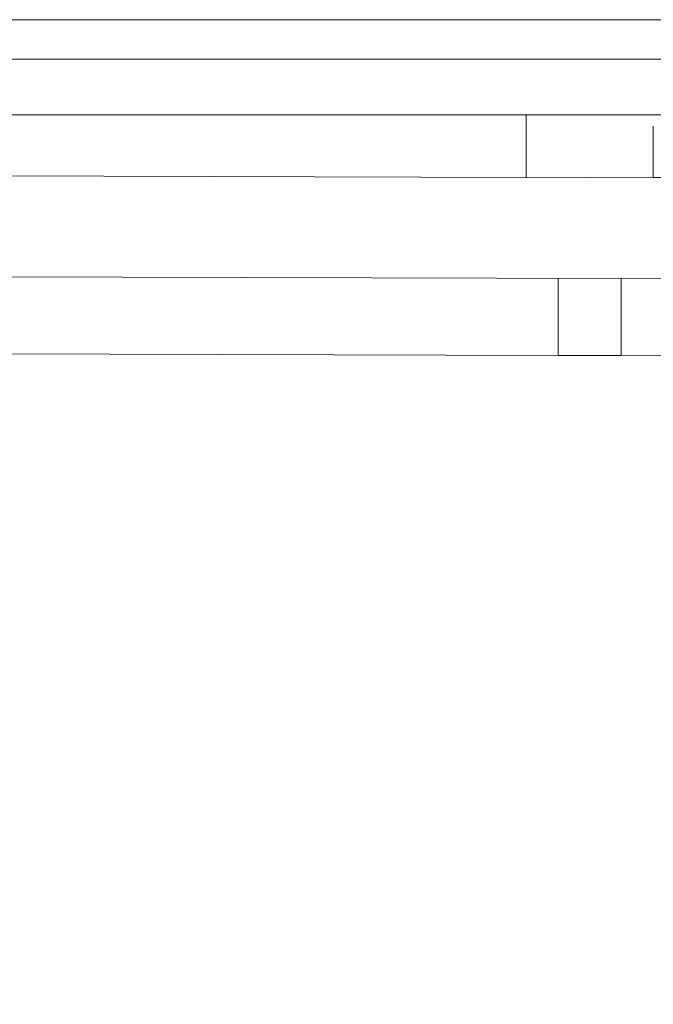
# Model space of a CAD drawing. Header units: millimetres. Extents: x -30280 to 309309, y -17460 to 4378.
# Tile 250 of 256: x 120560 to 120692, y -11168 to -10964. Entities that reach past the tile are written whole.
import ezdxf

# ---------------------------------------------------------------- set-up
doc = ezdxf.new("R2010")
doc.units = ezdxf.units.MM
doc.header["$MEASUREMENT"] = 0
doc.linetypes.add('Wipeout_Contour', pattern=[1000, 0, -1000])
doc.layers.add('P1_PLANTA PRIMERA_3_Nuevo_08_E_Envans secs', color=7, linetype='Continuous')
doc.layers.add('P1_PLANTA PRIMERA_3_Nuevo_09_EI_Mobiliari general', color=7, linetype='Continuous')
doc.layers.add('P1_PLANTA PRIMERA_3_Nuevo_09_EI_Mobiliari general_Pluma_Nº__1', color=7, linetype='Continuous', lineweight=5)

msp = doc.modelspace()

# ---------------------------------------------------------------- wipeouts: each hides what was drawn before it
at = {"color": 254, "linetype": 'Wipeout_Contour', "lineweight": 0, "ltscale": 744380.35708}
msp.add_wipeout([(125602.39, -8989.05), (119928.08, -8989.05), (119928.08, -9336.05), (125456.84, -9336.05), (125456.84, -11434.05), (125602.39, -11434.05)], dxfattribs=at).dxf.layer = 'P1_PLANTA PRIMERA_3_Nuevo_08_E_Envans secs'

# ---------------------------------------------------------------- next in the draw order: wipeouts: each hides what was drawn before it
at = {"color": 254, "linetype": 'Wipeout_Contour', "lineweight": 0, "ltscale": 13224043.01546531}
msp.add_wipeout([(124316.84, -9376.05), (119928.08, -9376.05), (119928.08, -11281.74), (119970.61, -11044.19), (119971.25, -11041.85), (119975.18, -11019.56), (119953.58, -11019.56), (119953.58, -10963.99), (119967.22, -10537.88), (120389.95, -10537.88), (120403.51, -10963.99), (120403.58, -11019.56), (120381.99, -11019.56), (120385.92, -11041.85), (120386.55, -11044.19), (120428.58, -11278.93), (120470.61, -11044.19), (120471.25, -11041.85), (120475.18, -11019.56), (120453.58, -11019.56), (120453.58, -10963.99), (120467.22, -10537.88), (120889.95, -10537.88), (120903.51, -10963.99), (120903.58, -11019.56), (120881.99, -11019.56), (120885.92, -11041.85), (120886.55, -11044.19), (120928.58, -11278.93), (120970.61, -11044.19), (120971.25, -11041.85), (120975.18, -11019.56), (120953.58, -11019.56), (120953.58, -10963.99), (120967.22, -10537.88), (121389.95, -10537.88), (121403.51, -10963.99), (121403.58, -11019.56), (121381.99, -11019.56), (121385.92, -11041.85), (121386.55, -11044.19), (121428.58, -11278.93), (121470.61, -11044.19), (121471.25, -11041.85), (121475.18, -11019.56), (121453.58, -11019.56), (121453.58, -10963.99), (121467.22, -10537.88), (121889.95, -10537.88), (121903.51, -10963.99), (121903.58, -11019.56), (121881.99, -11019.56), (121885.92, -11041.85), (121886.55, -11044.19), (121928.58, -11278.93), (121970.61, -11044.19), (121971.25, -11041.85), (121975.18, -11019.56), (121953.58, -11019.56), (121953.58, -10963.99), (121967.22, -10537.88), (122389.95, -10537.88), (122403.51, -10963.99), (122403.58, -11019.56), (122381.99, -11019.56), (122385.92, -11041.85), (122386.55, -11044.19), (122428.58, -11278.93), (122470.61, -11044.19), (122471.25, -11041.85), (122475.18, -11019.56), (122453.58, -11019.56), (122453.58, -10963.99), (122467.22, -10537.88), (122889.95, -10537.88), (122903.51, -10963.99), (122903.58, -11019.56), (122881.99, -11019.56), (122885.92, -11041.85), (122886.55, -11044.19), (122928.58, -11278.93), (122970.61, -11044.19), (122971.25, -11041.85), (122975.18, -11019.56), (122953.58, -11019.56), (122953.58, -10963.99), (122967.22, -10537.88), (123389.95, -10537.88), (123403.51, -10963.99), (123403.58, -11019.56), (123381.99, -11019.56), (123385.92, -11041.85), (123386.55, -11044.19), (123428.58, -11278.93), (123470.61, -11044.19), (123471.25, -11041.85), (123475.18, -11019.56), (123453.58, -11019.56), (123453.58, -10963.99), (123467.22, -10537.88), (123889.95, -10537.88), (123903.51, -10963.99), (123903.58, -11019.56), (123881.99, -11019.56), (123885.92, -11041.85), (123886.55, -11044.19), (123947.76, -11386.05), (124316.84, -11386.05)], dxfattribs=at).dxf.layer = 'P1_PLANTA PRIMERA_3_Nuevo_08_E_Envans secs'

# ---------------------------------------------------------------- next in the draw order: wipeouts: each hides what was drawn before it
at = {"color": 254, "linetype": 'Wipeout_Contour', "lineweight": 0, "ltscale": 2787308.680457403}
msp.add_wipeout([(120437.2, -11327.08), (120447.76, -11386.05), (120909.4, -11386.05), (120919.96, -11327.08), (120870.14, -11044.51), (120868.82, -11041.56), (120867.16, -11039.23), (120865.04, -11037.15), (120862.59, -11035.46), (120859.88, -11034.22), (120856.99, -11033.47), (120854.01, -11033.22), (120685.1, -11033.66), (120678.58, -11033.68), (120672.07, -11033.69), (120503.16, -11033.19), (120500.18, -11033.47), (120497.29, -11034.22), (120494.58, -11035.46), (120492.12, -11037.15), (120490.01, -11039.23), (120488.35, -11041.56), (120487.14, -11044.1)], dxfattribs=at).dxf.layer = 'P1_PLANTA PRIMERA_3_Nuevo_08_E_Envans secs'
at = {"color": 254, "linetype": 'Wipeout_Contour', "lineweight": 0, "ltscale": 484702.94554}
msp.add_wipeout([(120453.58, -10964.53), (120453.58, -10966.11), (120903.58, -10966.11), (120903.58, -10964.53)], dxfattribs=at).dxf.layer = 'P1_PLANTA PRIMERA_3_Nuevo_09_EI_Mobiliari general'
at = {"color": 254, "linetype": 'Wipeout_Contour', "lineweight": 0, "ltscale": 484707.531408}
msp.add_wipeout([(120453.58, -10972.21), (120453.58, -10983.75), (120903.58, -10983.75), (120903.58, -10972.21)], dxfattribs=at).dxf.layer = 'P1_PLANTA PRIMERA_3_Nuevo_09_EI_Mobiliari general'
at = {"color": 254, "linetype": 'Wipeout_Contour', "lineweight": 0, "ltscale": 3393020.957466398}
msp.add_wipeout([(120493.05, -11010.36), (120491.47, -11019.3), (120497.48, -11017.69), (120503.14, -11017.22), (120678.58, -11017.68), (120854.03, -11017.19), (120859.69, -11017.69), (120865.24, -11019.15), (120864.12, -11010.36), (120863.35, -11007.49), (120862.09, -11004.8), (120860.39, -11002.37), (120858.28, -11000.28), (120855.85, -10998.58), (120853.16, -10997.33), (120850.29, -10996.56), (120847.33, -10996.31), (120691.77, -10996.73), (120678.58, -10996.76), (120665.39, -10996.8), (120509.84, -10996.29), (120506.88, -10996.56), (120504.01, -10997.33), (120501.32, -10998.58), (120498.88, -11000.28), (120496.78, -11002.37), (120495.07, -11004.8), (120493.82, -11007.49)], dxfattribs=at).dxf.layer = 'P1_PLANTA PRIMERA_3_Nuevo_09_EI_Mobiliari general'

# ---------------------------------------------------------------- next in the draw order: linework, layer by layer
at = {"layer": 'P1_PLANTA PRIMERA_3_Nuevo_09_EI_Mobiliari general_Pluma_Nº__1', "color": 7, "linetype": 'Continuous', "lineweight": 5}
msp.add_line((120453.58, -10963.99), (120903.58, -10963.99), dxfattribs=at)

# ---------------------------------------------------------------- next in the draw order: wipeouts: each hides what was drawn before it
at = {"color": 254, "linetype": 'Wipeout_Contour', "lineweight": 0, "ltscale": 484703.700888}
msp.add_wipeout([(120453.58, -10968.7), (120903.58, -10968.7), (120903.58, -10966.11), (120453.58, -10966.11)], dxfattribs=at).dxf.layer = 'P1_PLANTA PRIMERA_3_Nuevo_09_EI_Mobiliari general'
at = {"color": 254, "linetype": 'Wipeout_Contour', "lineweight": 0, "ltscale": 363700.93374}
msp.add_wipeout([(120678.58, -10983.75), (120678.58, -10984.76), (120847.36, -10984.29)], dxfattribs=at).dxf.layer = 'P1_PLANTA PRIMERA_3_Nuevo_09_EI_Mobiliari general'
at = {"color": 254, "linetype": 'Wipeout_Contour', "lineweight": 0, "ltscale": 363730.321264}
msp.add_wipeout([(120691.78, -10996.24), (120847.33, -10995.81), (120691.78, -10995.65)], dxfattribs=at).dxf.layer = 'P1_PLANTA PRIMERA_3_Nuevo_09_EI_Mobiliari general'
at = {"color": 254, "linetype": 'Wipeout_Contour', "lineweight": 0, "ltscale": 363192.52246}
msp.add_wipeout([(120503.14, -11017.68), (120678.58, -11018.16), (120503.14, -11017.32)], dxfattribs=at).dxf.layer = 'P1_PLANTA PRIMERA_3_Nuevo_09_EI_Mobiliari general'
at = {"color": 254, "linetype": 'Wipeout_Contour', "lineweight": 0, "ltscale": 363552.778865}
msp.add_wipeout([(120678.58, -11033.56), (120685.1, -11033.57), (120678.58, -11033.19)], dxfattribs=at).dxf.layer = 'P1_PLANTA PRIMERA_3_Nuevo_09_EI_Mobiliari general'

# ---------------------------------------------------------------- next in the draw order: linework, layer by layer
at = {"layer": 'P1_PLANTA PRIMERA_3_Nuevo_09_EI_Mobiliari general_Pluma_Nº__1', "color": 7, "linetype": 'Continuous', "lineweight": 5}
for p, q in [((120847.39, -10996.29), (120691.77, -10996.73)), ((120691.78, -10996.32), (120691.77, -10996.68)), ((120691.77, -10996.68), (120691.77, -10996.8)), ((120691.78, -10995.73), (120691.78, -10996.32)), ((120672.03, -11017.7), (120672.03, -11017.78))]:
    msp.add_line(p, q, dxfattribs=at)

# ---------------------------------------------------------------- next in the draw order: wipeouts: each hides what was drawn before it
at = {"color": 254, "linetype": 'Wipeout_Contour', "lineweight": 0, "ltscale": 484704.805477}
msp.add_wipeout([(120453.58, -10968.7), (120453.58, -10972.21), (120903.58, -10972.21), (120903.58, -10968.7)], dxfattribs=at).dxf.layer = 'P1_PLANTA PRIMERA_3_Nuevo_09_EI_Mobiliari general'
at = {"color": 254, "linetype": 'Wipeout_Contour', "lineweight": 0, "ltscale": 485046.290514}
msp.add_wipeout([(120847.36, -10984.29), (120678.58, -10984.76), (120678.58, -10986.03), (120847.36, -10985.56)], dxfattribs=at).dxf.layer = 'P1_PLANTA PRIMERA_3_Nuevo_09_EI_Mobiliari general'
at = {"color": 254, "linetype": 'Wipeout_Contour', "lineweight": 0, "ltscale": 363193.128407}
msp.add_wipeout([(120503.13, -11020.05), (120678.58, -11020.53), (120503.14, -11019.07)], dxfattribs=at).dxf.layer = 'P1_PLANTA PRIMERA_3_Nuevo_09_EI_Mobiliari general'
at = {"color": 254, "linetype": 'Wipeout_Contour', "lineweight": 0, "ltscale": 363890.388895}
msp.add_wipeout([(120854.03, -11017.32), (120678.58, -11017.8), (120854.03, -11017.68)], dxfattribs=at).dxf.layer = 'P1_PLANTA PRIMERA_3_Nuevo_09_EI_Mobiliari general'
at = {"color": 254, "linetype": 'Wipeout_Contour', "lineweight": 0, "ltscale": 363733.847492}
msp.add_wipeout([(120685.1, -11033.54), (120854.01, -11033.07), (120685.1, -11033.18)], dxfattribs=at).dxf.layer = 'P1_PLANTA PRIMERA_3_Nuevo_09_EI_Mobiliari general'

# ---------------------------------------------------------------- next in the draw order: linework, layer by layer
at = {"layer": 'P1_PLANTA PRIMERA_3_Nuevo_09_EI_Mobiliari general_Pluma_Nº__1', "color": 7, "linetype": 'Continuous', "lineweight": 5}
for p, q in [((120453.58, -10972.21), (120903.58, -10972.21)), ((120503.14, -11017.19), (120685.14, -11017.7)), ((120854.03, -11017.19), (120672.03, -11017.7)), ((120672.03, -11017.78), (120672.03, -11018.14)), ((120672.03, -11018.14), (120672.03, -11018.73)), ((120685.14, -11017.7), (120685.14, -11017.78)), ((120685.1, -11032.59), (120685.1, -11033.18)), ((120685.1, -11033.18), (120685.1, -11033.54)), ((120854.07, -11033.19), (120685.1, -11033.66)), ((120685.1, -11033.54), (120685.1, -11033.66))]:
    msp.add_line(p, q, dxfattribs=at)

# ---------------------------------------------------------------- next in the draw order: wipeouts: each hides what was drawn before it
at = {"color": 254, "linetype": 'Wipeout_Contour', "lineweight": 0, "ltscale": 485046.646806}
msp.add_wipeout([(120678.58, -10987.37), (120847.3, -10986.9), (120847.3, -10985.58), (120678.58, -10986.03)], dxfattribs=at).dxf.layer = 'P1_PLANTA PRIMERA_3_Nuevo_09_EI_Mobiliari general'
at = {"color": 254, "linetype": 'Wipeout_Contour', "lineweight": 0, "ltscale": 484373.651141}
msp.add_wipeout([(120503.13, -11020.05), (120503.13, -11021.19), (120678.58, -11021.68), (120678.58, -11020.53)], dxfattribs=at).dxf.layer = 'P1_PLANTA PRIMERA_3_Nuevo_09_EI_Mobiliari general'

# ---------------------------------------------------------------- next in the draw order: linework, layer by layer
at = {"layer": 'P1_PLANTA PRIMERA_3_Nuevo_09_EI_Mobiliari general_Pluma_Nº__1', "color": 7, "linetype": 'Continuous', "lineweight": 5}
msp.add_line((120672.03, -11018.73), (120672.03, -11019.53), dxfattribs=at)

# ---------------------------------------------------------------- next in the draw order: wipeouts: each hides what was drawn before it
at = {"color": 254, "linetype": 'Wipeout_Contour', "lineweight": 0, "ltscale": 363363.682225}
msp.add_wipeout([(120509.81, -10983.75), (120678.58, -10984.76), (120678.58, -10983.75)], dxfattribs=at).dxf.layer = 'P1_PLANTA PRIMERA_3_Nuevo_09_EI_Mobiliari general'
at = {"color": 254, "linetype": 'Wipeout_Contour', "lineweight": 0, "ltscale": 727596.765495}
msp.add_wipeout([(120847.36, -10986.9), (120678.58, -10987.37), (120691.8, -10987.41), (120691.8, -10988.73), (120847.31, -10988.29), (120847.3, -10986.92)], dxfattribs=at).dxf.layer = 'P1_PLANTA PRIMERA_3_Nuevo_09_EI_Mobiliari general'
at = {"color": 254, "linetype": 'Wipeout_Contour', "lineweight": 0, "ltscale": 363890.906994}
msp.add_wipeout([(120854.03, -11019.07), (120678.58, -11019.55), (120854.03, -11020.05)], dxfattribs=at).dxf.layer = 'P1_PLANTA PRIMERA_3_Nuevo_09_EI_Mobiliari general'
at = {"color": 254, "linetype": 'Wipeout_Contour', "lineweight": 0, "ltscale": 484374.083218}
msp.add_wipeout([(120503.13, -11021.19), (120503.13, -11022.46), (120678.58, -11022.94), (120678.58, -11021.68)], dxfattribs=at).dxf.layer = 'P1_PLANTA PRIMERA_3_Nuevo_09_EI_Mobiliari general'

# ---------------------------------------------------------------- next in the draw order: linework, layer by layer
at = {"layer": 'P1_PLANTA PRIMERA_3_Nuevo_09_EI_Mobiliari general_Pluma_Nº__1', "color": 7, "linetype": 'Continuous', "lineweight": 5}
for p, q in [((120685.14, -11017.78), (120685.14, -11018.14)), ((120685.14, -11018.14), (120685.14, -11018.73)), ((120672.03, -11019.53), (120672.03, -11020.52))]:
    msp.add_line(p, q, dxfattribs=at)

# ---------------------------------------------------------------- next in the draw order: wipeouts: each hides what was drawn before it
at = {"color": 254, "linetype": 'Wipeout_Contour', "lineweight": 0, "ltscale": 484373.965246}
msp.add_wipeout([(120509.81, -10985.56), (120678.58, -10986.03), (120678.58, -10984.76), (120509.81, -10984.29)], dxfattribs=at).dxf.layer = 'P1_PLANTA PRIMERA_3_Nuevo_09_EI_Mobiliari general'
at = {"color": 254, "linetype": 'Wipeout_Contour', "lineweight": 0, "ltscale": 606252.158378}
msp.add_wipeout([(120678.58, -10988.76), (120691.8, -10988.8), (120691.79, -10990.12), (120847.31, -10989.68), (120847.31, -10988.31)], dxfattribs=at).dxf.layer = 'P1_PLANTA PRIMERA_3_Nuevo_09_EI_Mobiliari general'
at = {"color": 254, "linetype": 'Wipeout_Contour', "lineweight": 0, "ltscale": 484374.551833}
msp.add_wipeout([(120503.13, -11022.46), (120503.13, -11023.81), (120678.58, -11024.29), (120678.58, -11022.94)], dxfattribs=at).dxf.layer = 'P1_PLANTA PRIMERA_3_Nuevo_09_EI_Mobiliari general'

# ---------------------------------------------------------------- next in the draw order: linework, layer by layer
at = {"layer": 'P1_PLANTA PRIMERA_3_Nuevo_09_EI_Mobiliari general_Pluma_Nº__1', "color": 7, "linetype": 'Continuous', "lineweight": 5}
for p, q in [((120453.58, -10983.75), (120903.58, -10983.75)), ((120672.03, -11020.52), (120672.03, -11021.66))]:
    msp.add_line(p, q, dxfattribs=at)

# ---------------------------------------------------------------- next in the draw order: wipeouts: each hides what was drawn before it
at = {"color": 254, "linetype": 'Wipeout_Contour', "lineweight": 0, "ltscale": 605384.435584}
msp.add_wipeout([(120509.81, -10985.58), (120509.86, -10986.9), (120678.58, -10987.37), (120678.58, -10986.03), (120509.81, -10985.56)], dxfattribs=at).dxf.layer = 'P1_PLANTA PRIMERA_3_Nuevo_09_EI_Mobiliari general'
at = {"color": 254, "linetype": 'Wipeout_Contour', "lineweight": 0, "ltscale": 484685.880599}
msp.add_wipeout([(120678.58, -10990.15), (120665.37, -10990.19), (120665.38, -10991.54), (120678.58, -10991.5)], dxfattribs=at).dxf.layer = 'P1_PLANTA PRIMERA_3_Nuevo_09_EI_Mobiliari general'
at = {"color": 254, "linetype": 'Wipeout_Contour', "lineweight": 0, "ltscale": 485074.4657}
msp.add_wipeout([(120691.79, -10990.12), (120691.79, -10991.46), (120847.31, -10991.03), (120847.31, -10989.7)], dxfattribs=at).dxf.layer = 'P1_PLANTA PRIMERA_3_Nuevo_09_EI_Mobiliari general'
at = {"color": 254, "linetype": 'Wipeout_Contour', "lineweight": 0, "ltscale": 485072.541215}
msp.add_wipeout([(120854.03, -11020.05), (120678.58, -11020.53), (120678.58, -11021.68), (120854.03, -11021.19)], dxfattribs=at).dxf.layer = 'P1_PLANTA PRIMERA_3_Nuevo_09_EI_Mobiliari general'
at = {"color": 254, "linetype": 'Wipeout_Contour', "lineweight": 0, "ltscale": 605568.924967}
msp.add_wipeout([(120503.13, -11023.81), (120503.18, -11025.19), (120678.58, -11025.68), (120685.12, -11025.66), (120685.12, -11024.31)], dxfattribs=at).dxf.layer = 'P1_PLANTA PRIMERA_3_Nuevo_09_EI_Mobiliari general'

# ---------------------------------------------------------------- next in the draw order: linework, layer by layer
at = {"layer": 'P1_PLANTA PRIMERA_3_Nuevo_09_EI_Mobiliari general_Pluma_Nº__1', "color": 7, "linetype": 'Continuous', "lineweight": 5}
for p, q in [((120665.36, -10983.75), (120665.36, -10984.73)), ((120685.14, -11018.73), (120685.14, -11019.53)), ((120672.03, -11021.66), (120672.04, -11022.92))]:
    msp.add_line(p, q, dxfattribs=at)

# ---------------------------------------------------------------- next in the draw order: wipeouts: each hides what was drawn before it
at = {"color": 254, "linetype": 'Wipeout_Contour', "lineweight": 0, "ltscale": 726588.844414}
msp.add_wipeout([(120509.8, -10986.93), (120509.86, -10988.29), (120678.58, -10988.76), (120691.8, -10988.73), (120691.8, -10987.41), (120509.8, -10986.9)], dxfattribs=at).dxf.layer = 'P1_PLANTA PRIMERA_3_Nuevo_09_EI_Mobiliari general'
at = {"color": 254, "linetype": 'Wipeout_Contour', "lineweight": 0, "ltscale": 484686.361532}
msp.add_wipeout([(120665.38, -10991.54), (120665.38, -10992.8), (120678.58, -10992.76), (120678.58, -10991.5)], dxfattribs=at).dxf.layer = 'P1_PLANTA PRIMERA_3_Nuevo_09_EI_Mobiliari general'
at = {"color": 254, "linetype": 'Wipeout_Contour', "lineweight": 0, "ltscale": 485074.938051}
msp.add_wipeout([(120691.79, -10991.46), (120691.79, -10992.73), (120847.32, -10992.29), (120847.31, -10991.03)], dxfattribs=at).dxf.layer = 'P1_PLANTA PRIMERA_3_Nuevo_09_EI_Mobiliari general'
at = {"color": 254, "linetype": 'Wipeout_Contour', "lineweight": 0, "ltscale": 485072.984505}
msp.add_wipeout([(120678.58, -11021.68), (120678.58, -11022.94), (120854.04, -11022.46), (120854.03, -11021.19)], dxfattribs=at).dxf.layer = 'P1_PLANTA PRIMERA_3_Nuevo_09_EI_Mobiliari general'
at = {"color": 254, "linetype": 'Wipeout_Contour', "lineweight": 0, "ltscale": 605543.415876}
msp.add_wipeout([(120503.18, -11025.19), (120503.18, -11026.58), (120672.05, -11027.05), (120672.05, -11025.69), (120678.58, -11025.68)], dxfattribs=at).dxf.layer = 'P1_PLANTA PRIMERA_3_Nuevo_09_EI_Mobiliari general'

# ---------------------------------------------------------------- next in the draw order: linework, layer by layer
at = {"layer": 'P1_PLANTA PRIMERA_3_Nuevo_09_EI_Mobiliari general_Pluma_Nº__1', "color": 7, "linetype": 'Continuous', "lineweight": 5}
for p, q in [((120665.36, -10984.73), (120665.36, -10985.99)), ((120685.14, -11019.53), (120685.13, -11020.52))]:
    msp.add_line(p, q, dxfattribs=at)

# ---------------------------------------------------------------- next in the draw order: wipeouts: each hides what was drawn before it
at = {"color": 254, "linetype": 'Wipeout_Contour', "lineweight": 0, "ltscale": 484401.863465}
msp.add_wipeout([(120509.86, -10989.68), (120691.79, -10990.19), (120691.8, -10988.8), (120509.86, -10988.29)], dxfattribs=at).dxf.layer = 'P1_PLANTA PRIMERA_3_Nuevo_09_EI_Mobiliari general'
at = {"color": 254, "linetype": 'Wipeout_Contour', "lineweight": 0, "ltscale": 485075.375022}
msp.add_wipeout([(120691.79, -10992.73), (120691.78, -10993.87), (120847.32, -10993.43), (120847.32, -10992.31)], dxfattribs=at).dxf.layer = 'P1_PLANTA PRIMERA_3_Nuevo_09_EI_Mobiliari general'
at = {"color": 254, "linetype": 'Wipeout_Contour', "lineweight": 0, "ltscale": 484686.804821}
msp.add_wipeout([(120678.58, -10992.76), (120665.38, -10992.8), (120665.38, -10993.94), (120678.58, -10993.91)], dxfattribs=at).dxf.layer = 'P1_PLANTA PRIMERA_3_Nuevo_09_EI_Mobiliari general'
at = {"color": 254, "linetype": 'Wipeout_Contour', "lineweight": 0, "ltscale": 485073.465823}
msp.add_wipeout([(120854.04, -11022.46), (120678.58, -11022.94), (120678.58, -11024.29), (120854.04, -11023.81)], dxfattribs=at).dxf.layer = 'P1_PLANTA PRIMERA_3_Nuevo_09_EI_Mobiliari general'
at = {"color": 254, "linetype": 'Wipeout_Contour', "lineweight": 0, "ltscale": 484389.169873}
msp.add_wipeout([(120503.18, -11027.93), (120685.11, -11028.43), (120685.12, -11027.08), (120503.18, -11026.58)], dxfattribs=at).dxf.layer = 'P1_PLANTA PRIMERA_3_Nuevo_09_EI_Mobiliari general'

# ---------------------------------------------------------------- next in the draw order: linework, layer by layer
at = {"layer": 'P1_PLANTA PRIMERA_3_Nuevo_09_EI_Mobiliari general_Pluma_Nº__1', "color": 7, "linetype": 'Continuous', "lineweight": 5}
for p, q in [((120665.36, -10986.06), (120665.37, -10987.34)), ((120691.8, -10986.06), (120691.8, -10987.34)), ((120665.37, -10987.34), (120665.37, -10987.41)), ((120691.8, -10987.34), (120691.8, -10987.41)), ((120691.8, -10987.41), (120691.8, -10988.73)), ((120691.8, -10988.73), (120691.8, -10988.8)), ((120685.13, -11020.52), (120685.13, -11021.66))]:
    msp.add_line(p, q, dxfattribs=at)

# ---------------------------------------------------------------- next in the draw order: wipeouts: each hides what was drawn before it
at = {"color": 254, "linetype": 'Wipeout_Contour', "lineweight": 0, "ltscale": 484349.727826}
msp.add_wipeout([(120509.85, -10991.03), (120665.38, -10991.46), (120665.37, -10990.19), (120509.86, -10989.68)], dxfattribs=at).dxf.layer = 'P1_PLANTA PRIMERA_3_Nuevo_09_EI_Mobiliari general'
at = {"color": 254, "linetype": 'Wipeout_Contour', "lineweight": 0, "ltscale": 484738.495051}
msp.add_wipeout([(120678.58, -10990.15), (120678.58, -10991.5), (120691.79, -10991.54), (120691.79, -10990.19)], dxfattribs=at).dxf.layer = 'P1_PLANTA PRIMERA_3_Nuevo_09_EI_Mobiliari general'
at = {"color": 254, "linetype": 'Wipeout_Contour', "lineweight": 0, "ltscale": 363521.381943}
msp.add_wipeout([(120678.58, -10993.91), (120665.38, -10993.94), (120678.58, -10994.89)], dxfattribs=at).dxf.layer = 'P1_PLANTA PRIMERA_3_Nuevo_09_EI_Mobiliari general'
at = {"color": 254, "linetype": 'Wipeout_Contour', "lineweight": 0, "ltscale": 727623.591998}
msp.add_wipeout([(120854.04, -11023.81), (120678.58, -11024.29), (120685.12, -11024.31), (120685.12, -11025.66), (120853.98, -11025.19), (120853.98, -11023.83)], dxfattribs=at).dxf.layer = 'P1_PLANTA PRIMERA_3_Nuevo_09_EI_Mobiliari general'
at = {"color": 254, "linetype": 'Wipeout_Contour', "lineweight": 0, "ltscale": 726745.120313}
msp.add_wipeout([(120503.18, -11027.93), (120503.17, -11029.19), (120685.11, -11029.69), (120685.11, -11028.43), (120678.58, -11028.41), (120672.05, -11028.43)], dxfattribs=at).dxf.layer = 'P1_PLANTA PRIMERA_3_Nuevo_09_EI_Mobiliari general'

# ---------------------------------------------------------------- next in the draw order: linework, layer by layer
at = {"layer": 'P1_PLANTA PRIMERA_3_Nuevo_09_EI_Mobiliari general_Pluma_Nº__1', "color": 7, "linetype": 'Continuous', "lineweight": 5}
for p, q in [((120665.37, -10987.41), (120665.37, -10988.73)), ((120665.37, -10988.73), (120665.37, -10988.8)), ((120691.8, -10988.8), (120691.79, -10990.12)), ((120691.79, -10990.12), (120691.79, -10990.19)), ((120685.13, -11021.66), (120685.13, -11022.92))]:
    msp.add_line(p, q, dxfattribs=at)

# ---------------------------------------------------------------- next in the draw order: wipeouts: each hides what was drawn before it
at = {"color": 254, "linetype": 'Wipeout_Contour', "lineweight": 0, "ltscale": 484350.191144}
msp.add_wipeout([(120509.85, -10991.03), (120509.85, -10992.29), (120665.38, -10992.73), (120665.38, -10991.46)], dxfattribs=at).dxf.layer = 'P1_PLANTA PRIMERA_3_Nuevo_09_EI_Mobiliari general'
at = {"color": 254, "linetype": 'Wipeout_Contour', "lineweight": 0, "ltscale": 484738.961371}
msp.add_wipeout([(120691.79, -10991.54), (120678.58, -10991.5), (120678.58, -10992.76), (120691.79, -10992.8)], dxfattribs=at).dxf.layer = 'P1_PLANTA PRIMERA_3_Nuevo_09_EI_Mobiliari general'
at = {"color": 254, "linetype": 'Wipeout_Contour', "lineweight": 0, "ltscale": 363521.636984}
msp.add_wipeout([(120678.58, -10994.89), (120665.39, -10994.93), (120678.58, -10995.69)], dxfattribs=at).dxf.layer = 'P1_PLANTA PRIMERA_3_Nuevo_09_EI_Mobiliari general'
at = {"color": 254, "linetype": 'Wipeout_Contour', "lineweight": 0, "ltscale": 606243.185974}
msp.add_wipeout([(120672.05, -11025.69), (120672.05, -11027.05), (120678.58, -11027.07), (120853.99, -11026.58), (120853.98, -11025.19)], dxfattribs=at).dxf.layer = 'P1_PLANTA PRIMERA_3_Nuevo_09_EI_Mobiliari general'
at = {"color": 254, "linetype": 'Wipeout_Contour', "lineweight": 0, "ltscale": 484364.062628}
msp.add_wipeout([(120503.17, -11029.19), (120503.17, -11030.34), (120672.06, -11030.8), (120672.06, -11029.69)], dxfattribs=at).dxf.layer = 'P1_PLANTA PRIMERA_3_Nuevo_09_EI_Mobiliari general'
at = {"color": 254, "linetype": 'Wipeout_Contour', "lineweight": 0, "ltscale": 484739.507814}
msp.add_wipeout([(120678.58, -11030.82), (120685.11, -11030.84), (120685.11, -11029.69), (120678.58, -11029.68)], dxfattribs=at).dxf.layer = 'P1_PLANTA PRIMERA_3_Nuevo_09_EI_Mobiliari general'

# ---------------------------------------------------------------- next in the draw order: linework, layer by layer
at = {"layer": 'P1_PLANTA PRIMERA_3_Nuevo_09_EI_Mobiliari general_Pluma_Nº__1', "color": 7, "linetype": 'Continuous', "lineweight": 5}
for p, q in [((120665.37, -10988.8), (120665.37, -10990.12)), ((120665.37, -10990.12), (120665.37, -10990.19)), ((120691.79, -10990.19), (120691.79, -10991.46)), ((120691.79, -10991.46), (120691.79, -10991.54)), ((120672.04, -11022.92), (120672.04, -11024.27)), ((120685.13, -11022.92), (120685.12, -11024.27)), ((120672.04, -11024.27), (120672.05, -11025.66)), ((120672.05, -11025.66), (120672.05, -11027.05)), ((120672.05, -11027.05), (120672.05, -11028.4))]:
    msp.add_line(p, q, dxfattribs=at)

# ---------------------------------------------------------------- next in the draw order: wipeouts: each hides what was drawn before it
at = {"color": 254, "linetype": 'Wipeout_Contour', "lineweight": 0, "ltscale": 484350.639145}
msp.add_wipeout([(120509.85, -10993.43), (120665.38, -10993.87), (120665.38, -10992.8), (120509.85, -10992.29)], dxfattribs=at).dxf.layer = 'P1_PLANTA PRIMERA_3_Nuevo_09_EI_Mobiliari general'
at = {"color": 254, "linetype": 'Wipeout_Contour', "lineweight": 0, "ltscale": 484739.39118}
msp.add_wipeout([(120678.58, -10993.91), (120691.78, -10993.94), (120691.79, -10992.8), (120678.58, -10992.76)], dxfattribs=at).dxf.layer = 'P1_PLANTA PRIMERA_3_Nuevo_09_EI_Mobiliari general'
at = {"color": 254, "linetype": 'Wipeout_Contour', "lineweight": 0, "ltscale": 363521.984277}
msp.add_wipeout([(120678.58, -10996.28), (120665.39, -10996.32), (120678.58, -10996.64)], dxfattribs=at).dxf.layer = 'P1_PLANTA PRIMERA_3_Nuevo_09_EI_Mobiliari general'
at = {"color": 254, "linetype": 'Wipeout_Contour', "lineweight": 0, "ltscale": 606269.615796}
msp.add_wipeout([(120678.58, -11027.07), (120685.12, -11027.08), (120685.11, -11028.4), (120853.99, -11027.93), (120853.99, -11026.61)], dxfattribs=at).dxf.layer = 'P1_PLANTA PRIMERA_3_Nuevo_09_EI_Mobiliari general'
at = {"color": 254, "linetype": 'Wipeout_Contour', "lineweight": 0, "ltscale": 363190.005629}
msp.add_wipeout([(120503.16, -11032.12), (120672.07, -11032.59), (120503.17, -11031.32)], dxfattribs=at).dxf.layer = 'P1_PLANTA PRIMERA_3_Nuevo_09_EI_Mobiliari general'

# ---------------------------------------------------------------- next in the draw order: linework, layer by layer
at = {"layer": 'P1_PLANTA PRIMERA_3_Nuevo_09_EI_Mobiliari general_Pluma_Nº__1', "color": 7, "linetype": 'Continuous', "lineweight": 5}
for p, q in [((120665.37, -10990.19), (120665.38, -10991.46)), ((120665.38, -10991.46), (120665.38, -10991.54)), ((120665.38, -10991.54), (120665.38, -10992.73)), ((120691.79, -10991.54), (120691.79, -10992.73)), ((120665.38, -10992.73), (120665.38, -10992.8)), ((120691.79, -10992.8), (120691.78, -10993.87)), ((120691.78, -10993.87), (120691.78, -10993.94)), ((120691.78, -10993.87), (120691.78, -10994.93)), ((120691.79, -10992.73), (120691.79, -10992.8)), ((120691.78, -10994.93), (120691.78, -10994.85)), ((120691.78, -10994.85), (120691.78, -10995.73)), ((120678.58, -10996.76), (120691.77, -10996.8)), ((120685.12, -11024.27), (120685.12, -11025.66))]:
    msp.add_line(p, q, dxfattribs=at)

# ---------------------------------------------------------------- next in the draw order: wipeouts: each hides what was drawn before it
at = {"color": 254, "linetype": 'Wipeout_Contour', "lineweight": 0, "ltscale": 363186.581703}
msp.add_wipeout([(120509.84, -10995.22), (120665.39, -10995.65), (120509.84, -10994.42)], dxfattribs=at).dxf.layer = 'P1_PLANTA PRIMERA_3_Nuevo_09_EI_Mobiliari general'
at = {"color": 254, "linetype": 'Wipeout_Contour', "lineweight": 0, "ltscale": 485088.346223}
msp.add_wipeout([(120685.11, -11028.4), (120685.11, -11029.66), (120853.99, -11029.19), (120853.99, -11027.95)], dxfattribs=at).dxf.layer = 'P1_PLANTA PRIMERA_3_Nuevo_09_EI_Mobiliari general'
at = {"color": 254, "linetype": 'Wipeout_Contour', "lineweight": 0, "ltscale": 484713.516758}
msp.add_wipeout([(120672.06, -11029.69), (120672.06, -11030.84), (120678.58, -11030.82), (120678.58, -11029.68)], dxfattribs=at).dxf.layer = 'P1_PLANTA PRIMERA_3_Nuevo_09_EI_Mobiliari general'
at = {"color": 254, "linetype": 'Wipeout_Contour', "lineweight": 0, "ltscale": 363190.176512}
msp.add_wipeout([(120503.16, -11032.71), (120672.07, -11033.18), (120503.16, -11032.12)], dxfattribs=at).dxf.layer = 'P1_PLANTA PRIMERA_3_Nuevo_09_EI_Mobiliari general'

# ---------------------------------------------------------------- next in the draw order: linework, layer by layer
at = {"layer": 'P1_PLANTA PRIMERA_3_Nuevo_09_EI_Mobiliari general_Pluma_Nº__1', "color": 7, "linetype": 'Continuous', "lineweight": 5}
for p, q in [((120665.38, -10992.8), (120665.38, -10993.87)), ((120665.38, -10993.87), (120665.38, -10993.94)), ((120685.12, -11025.66), (120685.12, -11027.05)), ((120672.05, -11028.4), (120672.06, -11029.66))]:
    msp.add_line(p, q, dxfattribs=at)

# ---------------------------------------------------------------- next in the draw order: wipeouts: each hides what was drawn before it
at = {"color": 254, "linetype": 'Wipeout_Contour', "lineweight": 0, "ltscale": 363186.859007}
msp.add_wipeout([(120509.84, -10996.17), (120665.39, -10996.6), (120509.84, -10995.81)], dxfattribs=at).dxf.layer = 'P1_PLANTA PRIMERA_3_Nuevo_09_EI_Mobiliari general'
at = {"color": 254, "linetype": 'Wipeout_Contour', "lineweight": 0, "ltscale": 485088.783808}
msp.add_wipeout([(120685.11, -11029.66), (120685.11, -11030.8), (120854, -11030.34), (120853.99, -11029.22)], dxfattribs=at).dxf.layer = 'P1_PLANTA PRIMERA_3_Nuevo_09_EI_Mobiliari general'
at = {"color": 254, "linetype": 'Wipeout_Contour', "lineweight": 0, "ltscale": 363538.091602}
msp.add_wipeout([(120678.58, -11030.82), (120672.06, -11030.84), (120678.58, -11031.81)], dxfattribs=at).dxf.layer = 'P1_PLANTA PRIMERA_3_Nuevo_09_EI_Mobiliari general'

# ---------------------------------------------------------------- next in the draw order: linework, layer by layer
at = {"layer": 'P1_PLANTA PRIMERA_3_Nuevo_09_EI_Mobiliari general_Pluma_Nº__1', "color": 7, "linetype": 'Continuous', "lineweight": 5}
for p, q in [((120665.38, -10993.87), (120665.39, -10994.93)), ((120509.78, -10996.29), (120665.39, -10996.73)), ((120665.39, -10994.93), (120665.39, -10994.85)), ((120665.39, -10994.85), (120665.39, -10995.73)), ((120665.39, -10995.73), (120665.39, -10996.32)), ((120665.39, -10996.32), (120665.39, -10996.68)), ((120665.39, -10996.68), (120665.39, -10996.8)), ((120678.58, -10996.76), (120665.39, -10996.8)), ((120685.12, -11027.05), (120685.11, -11028.4)), ((120685.11, -11028.4), (120685.11, -11029.66)), ((120685.11, -11030.8), (120685.1, -11031.79)), ((120685.11, -11029.66), (120685.11, -11030.8)), ((120685.1, -11031.79), (120685.1, -11032.59))]:
    msp.add_line(p, q, dxfattribs=at)

# ---------------------------------------------------------------- next in the draw order: wipeouts: each hides what was drawn before it
at = {"color": 254, "linetype": 'Wipeout_Contour', "lineweight": 0, "ltscale": 363538.347505}
msp.add_wipeout([(120678.58, -11031.81), (120672.06, -11031.82), (120678.58, -11032.61)], dxfattribs=at).dxf.layer = 'P1_PLANTA PRIMERA_3_Nuevo_09_EI_Mobiliari general'

# ---------------------------------------------------------------- next in the draw order: linework, layer by layer
at = {"layer": 'P1_PLANTA PRIMERA_3_Nuevo_09_EI_Mobiliari general_Pluma_Nº__1', "color": 7, "linetype": 'Continuous', "lineweight": 5}
msp.add_line((120672.06, -11029.66), (120672.06, -11030.8), dxfattribs=at)

# ---------------------------------------------------------------- next in the draw order: wipeouts: each hides what was drawn before it
at = {"color": 254, "linetype": 'Wipeout_Contour', "lineweight": 0, "ltscale": 363538.550267}
msp.add_wipeout([(120678.58, -11032.61), (120672.07, -11032.62), (120678.58, -11033.19)], dxfattribs=at).dxf.layer = 'P1_PLANTA PRIMERA_3_Nuevo_09_EI_Mobiliari general'

# ---------------------------------------------------------------- next in the draw order: linework, layer by layer
at = {"layer": 'P1_PLANTA PRIMERA_3_Nuevo_09_EI_Mobiliari general_Pluma_Nº__1', "color": 7, "linetype": 'Continuous', "lineweight": 5}
for p, q in [((120672.06, -11030.8), (120672.06, -11031.79)), ((120503.1, -11033.19), (120672.07, -11033.66)), ((120672.06, -11031.79), (120672.07, -11032.59)), ((120672.07, -11032.59), (120672.07, -11033.18)), ((120672.07, -11033.18), (120672.07, -11033.54)), ((120672.07, -11033.54), (120672.07, -11033.66)), ((120678.58, -11033.68), (120672.07, -11033.66)), ((120678.58, -11033.68), (120685.1, -11033.66))]:
    msp.add_line(p, q, dxfattribs=at)

doc.saveas('drawing.dxf')
